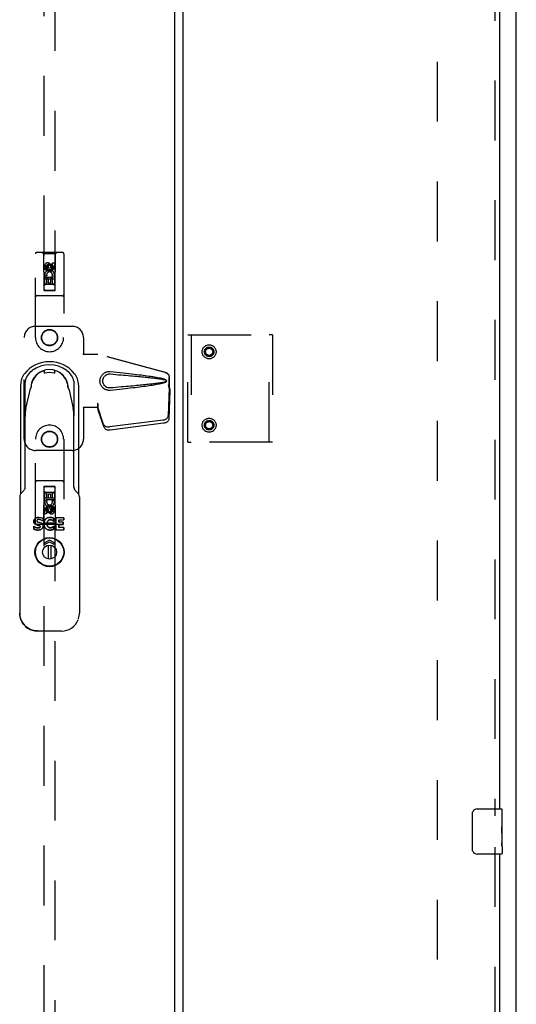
# Model space of a CAD drawing. Header units: inches. Extents: x 0 to 241, y 0 to 156.
# Tile 39 of 70: x 107 to 118, y 65 to 87. Entities that reach past the tile are written whole.
import ezdxf

# ---------------------------------------------------------------- set-up
doc = ezdxf.new("R2010")
doc.units = ezdxf.units.IN
doc.header["$LTSCALE"] = 13.251942
doc.header["$MEASUREMENT"] = 0
doc.linetypes.add('HIDDEN', pattern=[0.2, 0.1, -0.1])
doc.layers.get('0').update_dxf_attribs({"linetype": 'CONTINUOUS'})
for name, color, linetype in [('DEFAULT_2', 8, 'HIDDEN'), ('MASTER_DOOR_ASSEMBLY', 7, 'CONTINUOUS'), ('SLAVE_DOOR_ASSEMBLY', 7, 'CONTINUOUS')]:
    doc.layers.add(name, color=color, linetype=linetype)

msp = doc.modelspace()

# ---------------------------------------------------------------- linework, layer by layer
at = {"color": 3, "linetype": 'Continuous'}
msp.add_line((118.081, 43.611), (118.081, 114.269), dxfattribs=at)
at = {"layer": 'DEFAULT_2', "color": 8, "linetype": 'HIDDEN'}
msp.add_line((116.331, 112.675), (116.331, 45.205), dxfattribs=at)
at = {"layer": 'MASTER_DOOR_ASSEMBLY', "color": 8, "linetype": 'HIDDEN'}
for p, q in [((107.622, 112.362), (107.622, 81.11)), ((107.872, 81.11), (107.872, 112.362)), ((107.435, 80.065), (107.435, 81.922)), ((108.03, 81.952), (107.465, 81.952)), ((107.617, 81.922), (107.587, 81.952)), ((107.877, 81.922), (107.617, 81.922)), ((107.617, 81.922), (107.621, 81.112)), ((107.874, 81.112), (107.877, 81.922)), ((107.877, 81.922), (107.907, 81.952)), ((108.06, 81.922), (108.06, 80.065)), ((107.64, 81.562), (107.64, 81.655)), ((107.683, 81.562), (107.64, 81.562)), ((107.683, 81.655), (107.683, 81.562)), ((107.747, 81.684), (107.685, 81.648)), ((107.685, 81.648), (107.695, 81.642)), ((107.685, 81.648), (107.685, 81.576)), ((107.685, 81.576), (107.695, 81.582)), ((107.685, 81.576), (107.747, 81.54)), ((107.747, 81.672), (107.695, 81.642)), ((107.695, 81.642), (107.695, 81.582)), ((107.695, 81.582), (107.747, 81.551)), ((107.727, 81.626), (107.727, 81.655)), ((107.81, 81.648), (107.747, 81.684)), ((107.747, 81.684), (107.747, 81.672)), ((107.8, 81.642), (107.747, 81.672)), ((107.747, 81.551), (107.8, 81.582)), ((107.747, 81.54), (107.81, 81.576)), ((107.747, 81.54), (107.747, 81.551)), ((107.768, 81.669), (107.768, 81.622)), ((107.81, 81.648), (107.8, 81.642)), ((107.8, 81.582), (107.8, 81.642)), ((107.81, 81.576), (107.8, 81.582)), ((107.81, 81.576), (107.81, 81.648)), ((107.811, 81.719), (107.854, 81.719)), ((107.811, 81.626), (107.811, 81.719)), ((107.854, 81.719), (107.854, 81.626)), ((107.875, 81.362), (107.619, 81.362)), ((107.64, 81.406), (107.818, 81.406)), ((107.64, 81.25), (107.64, 81.406)), ((107.688, 81.431), (107.649, 81.414)), ((107.725, 81.364), (107.683, 81.364)), ((107.683, 81.364), (107.683, 81.25)), ((107.725, 81.271), (107.725, 81.364)), ((107.811, 81.364), (107.768, 81.364)), ((107.768, 81.364), (107.768, 81.271)), ((107.818, 81.406), (107.799, 81.419)), ((107.811, 81.25), (107.811, 81.364)), ((107.843, 81.41), (107.841, 81.406)), ((107.841, 81.406), (107.854, 81.406)), ((107.854, 81.406), (107.854, 81.25)), ((107.621, 81.112), (107.874, 81.112)), ((107.622, 81.114), (107.872, 81.114)), ((107.622, 81.11), (107.872, 81.11)), ((107.683, 81.25), (107.64, 81.25)), ((107.832, 81.237), (107.662, 81.237)), ((107.768, 81.271), (107.725, 81.271)), ((107.854, 81.25), (107.811, 81.25)), ((108.03, 80.987), (107.465, 80.987)), ((107.435, 80.315), (108.247, 80.315)), ((107.185, 77.815), (107.185, 80.065)), ((108.497, 80.065), (108.497, 79.712)), ((108.494, 79.695), (108.497, 79.712)), ((108.494, 79.695), (108.815, 79.695)), ((108.501, 79.695), (108.497, 79.712)), ((110.305, 79.293), (108.807, 79.695)), ((110.312, 79.293), (108.815, 79.695)), ((110.397, 78.942), (110.397, 79.172)), ((110.405, 78.942), (110.405, 79.172)), ((110.375, 79.024), (110.397, 78.942)), ((110.396, 78.954), (110.377, 78.338)), ((110.383, 79.024), (110.405, 78.942)), ((110.396, 78.954), (110.41, 78.883)), ((110.405, 78.942), (110.397, 78.942)), ((110.399, 78.97), (110.407, 78.913)), ((110.41, 78.883), (110.391, 78.267)), ((110.407, 78.913), (110.408, 78.903)), ((110.408, 78.903), (110.409, 78.892)), ((110.409, 78.892), (110.41, 78.883)), ((108.815, 78.515), (108.494, 78.515)), ((108.494, 78.515), (108.497, 78.498)), ((108.501, 78.515), (108.497, 78.498)), ((108.497, 78.498), (108.497, 77.815)), ((108.815, 78.602), (108.807, 78.602)), ((108.807, 78.602), (108.807, 78.515)), ((108.945, 78.144), (108.814, 78.528)), ((108.827, 78.457), (108.814, 78.528)), ((108.815, 78.602), (108.815, 78.515)), ((108.818, 78.523), (108.827, 78.457)), ((108.959, 78.073), (108.827, 78.457)), ((110.26, 78.239), (109.072, 78.087)), ((110.273, 78.168), (109.086, 78.016)), ((107.435, 75.958), (107.435, 77.815)), ((108.06, 77.815), (108.06, 75.958)), ((108.247, 77.565), (107.435, 77.565)), ((108.03, 76.893), (107.465, 76.893)), ((107.621, 76.768), (107.617, 75.958)), ((107.621, 76.768), (107.874, 76.768)), ((107.872, 76.77), (107.622, 76.77)), ((107.622, 76.77), (107.622, 45.518)), ((107.872, 76.766), (107.622, 76.766)), ((107.872, 45.518), (107.872, 76.77)), ((107.877, 75.958), (107.874, 76.768)), ((107.64, 76.63), (107.683, 76.63)), ((107.64, 76.474), (107.64, 76.63)), ((107.662, 76.643), (107.832, 76.643)), ((107.683, 76.63), (107.683, 76.516)), ((107.726, 76.609), (107.769, 76.609)), ((107.726, 76.516), (107.726, 76.609)), ((107.769, 76.609), (107.769, 76.516)), ((107.811, 76.63), (107.854, 76.63)), ((107.811, 76.516), (107.811, 76.63)), ((107.854, 76.63), (107.854, 76.474)), ((107.619, 76.518), (107.875, 76.518)), ((107.653, 76.474), (107.64, 76.474)), ((107.651, 76.47), (107.653, 76.474)), ((107.854, 76.474), (107.676, 76.474)), ((107.676, 76.474), (107.695, 76.461)), ((107.683, 76.516), (107.726, 76.516)), ((107.747, 76.34), (107.685, 76.304)), ((107.685, 76.304), (107.695, 76.298)), ((107.685, 76.304), (107.685, 76.232)), ((107.747, 76.329), (107.695, 76.298)), ((107.81, 76.304), (107.747, 76.34)), ((107.747, 76.34), (107.747, 76.329)), ((107.8, 76.298), (107.747, 76.329)), ((107.769, 76.516), (107.811, 76.516)), ((107.81, 76.304), (107.8, 76.298)), ((107.806, 76.449), (107.845, 76.466)), ((107.81, 76.232), (107.81, 76.304)), ((107.811, 76.317), (107.854, 76.317)), ((107.811, 76.225), (107.811, 76.317)), ((107.854, 76.317), (107.854, 76.225)), ((107.64, 76.161), (107.64, 76.254)), ((107.683, 76.161), (107.64, 76.161)), ((107.683, 76.254), (107.683, 76.161)), ((107.685, 76.232), (107.695, 76.238)), ((107.685, 76.232), (107.747, 76.196)), ((107.695, 76.298), (107.695, 76.238)), ((107.695, 76.238), (107.747, 76.207)), ((107.726, 76.211), (107.726, 76.258)), ((107.747, 76.207), (107.8, 76.238)), ((107.747, 76.196), (107.81, 76.232)), ((107.747, 76.196), (107.747, 76.207)), ((107.767, 76.254), (107.767, 76.225)), ((107.8, 76.238), (107.8, 76.298)), ((107.81, 76.232), (107.8, 76.238)), ((108.03, 75.928), (107.465, 75.928)), ((107.617, 75.958), (107.587, 75.928)), ((107.877, 75.958), (107.617, 75.958)), ((107.877, 75.958), (107.907, 75.928))]:
    msp.add_line(p, q, dxfattribs=at)
at = {"layer": 'MASTER_DOOR_ASSEMBLY', "color": 3, "linetype": 'Continuous'}
msp.add_line((110.518, 45.666), (110.518, 112.214), dxfattribs=at)
at = {"layer": 'MASTER_DOOR_ASSEMBLY', "color": 7, "linetype": 'Continuous'}
for p, q in [((107.566, 79.311), (107.606, 79.328)), ((107.61, 79.33), (107.606, 79.328)), ((107.629, 79.322), (107.629, 79.275)), ((107.865, 79.323), (107.865, 79.322)), ((107.865, 79.276), (107.865, 79.322)), ((107.866, 79.276), (107.865, 79.276)), ((107.929, 79.311), (107.888, 79.328)), ((107.107, 79.018), (107.107, 76.606)), ((107.206, 76.755), (107.206, 79.017)), ((107.328, 78.936), (107.331, 78.94)), ((107.331, 78.94), (107.332, 78.943)), ((107.342, 79.023), (107.342, 78.992)), ((108.152, 78.992), (108.152, 79.023)), ((108.163, 78.94), (108.166, 78.936)), ((108.288, 79.017), (108.288, 78.328)), ((108.387, 79.018), (108.387, 76.606)), ((107.225, 78.495), (107.316, 78.904)), ((108.178, 78.904), (108.269, 78.495)), ((108.288, 76.755), (108.288, 78.32)), ((107.086, 76.539), (107.086, 73.965)), ((107.172, 76.674), (107.121, 76.622)), ((107.198, 76.713), (107.198, 76.713)), ((108.3, 76.705), (108.296, 76.713)), ((108.296, 76.713), (108.296, 76.713)), ((108.373, 76.622), (108.322, 76.674)), ((108.408, 76.539), (108.408, 73.965)), ((107.507, 76.083), (107.507, 76.083)), ((107.747, 76.083), (107.756, 76.083)), ((107.756, 76.083), (107.747, 76.083)), ((107.756, 76.083), (107.756, 76.083)), ((107.397, 75.999), (107.397, 75.999)), ((107.402, 75.887), (107.397, 75.887)), ((107.397, 75.887), (107.402, 75.887)), ((107.397, 75.824), (107.397, 75.887)), ((107.397, 75.887), (107.397, 75.825)), ((107.454, 75.922), (107.454, 75.923)), ((107.463, 76.007), (107.463, 76.007)), ((107.479, 76.03), (107.479, 76.03)), ((107.51, 76.037), (107.51, 76.037)), ((107.512, 75.908), (107.512, 75.908)), ((107.539, 75.881), (107.539, 75.881)), ((107.59, 76.006), (107.59, 76.007)), ((107.595, 76.006), (107.59, 76.006)), ((107.595, 76.066), (107.595, 76.066)), ((107.595, 76.066), (107.595, 76.006)), ((107.595, 76.006), (107.595, 76.007)), ((107.626, 75.943), (107.627, 75.943)), ((107.693, 75.943), (107.693, 75.943)), ((107.716, 76.013), (107.716, 76.013)), ((107.717, 75.873), (107.717, 75.873)), ((107.766, 76.033), (107.766, 76.034)), ((107.809, 76.077), (107.808, 76.076)), ((107.81, 76.02), (107.81, 76.02)), ((107.845, 76), (107.839, 76)), ((107.839, 76), (107.845, 76)), ((107.839, 76), (107.839, 76)), ((107.845, 75.887), (107.84, 75.887)), ((107.84, 75.887), (107.845, 75.887)), ((107.84, 75.887), (107.84, 75.887)), ((107.845, 76.062), (107.845, 76.061)), ((107.845, 76.062), (107.845, 76)), ((107.845, 76), (107.845, 76.061)), ((107.845, 76), (107.845, 76)), ((107.845, 75.887), (107.845, 75.887)), ((107.845, 75.826), (107.845, 75.887)), ((107.845, 75.887), (107.845, 75.826)), ((108.061, 76.076), (107.883, 76.076)), ((107.883, 76.076), (107.883, 76.076)), ((107.883, 75.81), (107.883, 76.076)), ((107.883, 76.076), (107.883, 75.811)), ((107.95, 76.027), (108.061, 76.027)), ((107.95, 76.027), (107.95, 76.027)), ((107.95, 75.978), (107.95, 76.027)), ((107.95, 76.027), (107.95, 75.978)), ((108.051, 75.978), (107.95, 75.978)), ((107.95, 75.978), (107.95, 75.978)), ((107.95, 75.929), (108.051, 75.929)), ((107.95, 75.929), (107.95, 75.929)), ((107.95, 75.86), (107.95, 75.929)), ((107.95, 75.929), (107.95, 75.86)), ((108.051, 75.978), (108.051, 75.978)), ((108.051, 75.929), (108.051, 75.978)), ((108.051, 75.978), (108.051, 75.929)), ((108.051, 75.929), (108.051, 75.929)), ((108.061, 76.076), (108.061, 76.076)), ((108.061, 76.027), (108.061, 76.076)), ((108.061, 76.076), (108.061, 76.027)), ((108.061, 76.027), (108.061, 76.027)), ((107.522, 75.856), (107.522, 75.856)), ((107.522, 75.856), (107.522, 75.855)), ((107.522, 75.856), (107.522, 75.856)), ((107.756, 75.804), (107.747, 75.804)), ((107.747, 75.804), (107.756, 75.804)), ((107.756, 75.804), (107.756, 75.804)), ((107.766, 75.854), (107.766, 75.853)), ((107.809, 75.811), (107.809, 75.811)), ((107.845, 75.826), (107.845, 75.826)), ((107.883, 75.81), (108.061, 75.811)), ((107.883, 75.81), (107.883, 75.811)), ((108.061, 75.86), (107.95, 75.86)), ((107.95, 75.86), (107.95, 75.86)), ((108.061, 75.86), (108.061, 75.86)), ((108.061, 75.811), (108.061, 75.86)), ((108.061, 75.86), (108.061, 75.811)), ((108.061, 75.811), (108.061, 75.811)), ((107.747, 75.582), (107.637, 75.522)), ((107.637, 75.522), (107.654, 75.49)), ((107.654, 75.49), (107.747, 75.541)), ((107.721, 75.162), (107.721, 75.468)), ((107.858, 75.522), (107.747, 75.582)), ((107.747, 75.541), (107.84, 75.49)), ((107.773, 75.468), (107.773, 75.162)), ((107.84, 75.49), (107.858, 75.522)), ((107.115, 73.818), (107.109, 73.832)), ((107.116, 73.815), (107.115, 73.818)), ((107.115, 73.818), (107.116, 73.815)), ((107.118, 73.811), (107.116, 73.815)), ((108.378, 73.815), (108.38, 73.818)), ((108.011, 73.566), (107.483, 73.566))]:
    msp.add_line(p, q, dxfattribs=at)
for points in [[(107.194, 79.265), (107.174, 79.238), (107.157, 79.21), (107.142, 79.18), (107.13, 79.149), (107.12, 79.117), (107.113, 79.084), (107.109, 79.051), (107.107, 79.018)], [(107.206, 79.017), (107.207, 79.054), (107.213, 79.091), (107.221, 79.127), (107.233, 79.162), (107.248, 79.195), (107.266, 79.227), (107.287, 79.258), (107.311, 79.286), (107.336, 79.312), (107.365, 79.335)], [(107.566, 79.311), (107.561, 79.309), (107.557, 79.307), (107.553, 79.305), (107.549, 79.303), (107.546, 79.301), (107.543, 79.299)], [(107.629, 79.322), (107.629, 79.323), (107.629, 79.324), (107.628, 79.325), (107.628, 79.327), (107.627, 79.328), (107.626, 79.329), (107.625, 79.33), (107.624, 79.331), (107.622, 79.331), (107.621, 79.332), (107.62, 79.332), (107.618, 79.332), (107.617, 79.332), (107.616, 79.332), (107.615, 79.331), (107.614, 79.331), (107.613, 79.331), (107.612, 79.33), (107.61, 79.33)], [(107.646, 79.277), (107.645, 79.276), (107.641, 79.276), (107.638, 79.275), (107.635, 79.275), (107.632, 79.275), (107.631, 79.275), (107.629, 79.276)], [(107.865, 79.276), (107.865, 79.276), (107.864, 79.275), (107.862, 79.275), (107.859, 79.275), (107.856, 79.275), (107.853, 79.276), (107.849, 79.276), (107.848, 79.277)], [(107.872, 79.332), (107.871, 79.331), (107.869, 79.33), (107.868, 79.329), (107.867, 79.328), (107.866, 79.327), (107.866, 79.326), (107.865, 79.324), (107.865, 79.323)], [(107.888, 79.328), (107.888, 79.329), (107.886, 79.329), (107.884, 79.33), (107.883, 79.33), (107.881, 79.331), (107.88, 79.331), (107.879, 79.331), (107.878, 79.332), (107.878, 79.332), (107.877, 79.332), (107.875, 79.332), (107.874, 79.332), (107.872, 79.332)], [(107.951, 79.299), (107.948, 79.301), (107.945, 79.303), (107.941, 79.305), (107.937, 79.307), (107.933, 79.309), (107.929, 79.311)], [(108.129, 79.335), (108.158, 79.312), (108.184, 79.286), (108.207, 79.257), (108.228, 79.227), (108.246, 79.195), (108.261, 79.162), (108.273, 79.126), (108.282, 79.09), (108.287, 79.054), (108.288, 79.017)], [(108.387, 79.018), (108.385, 79.051), (108.381, 79.084), (108.374, 79.117), (108.364, 79.149), (108.352, 79.18), (108.337, 79.21), (108.32, 79.238), (108.3, 79.265)], [(107.318, 78.913), (107.32, 78.918), (107.321, 78.922), (107.323, 78.926), (107.324, 78.929), (107.326, 78.933), (107.328, 78.936)], [(107.329, 78.937), (107.329, 78.938), (107.329, 78.94), (107.329, 78.941), (107.33, 78.942), (107.33, 78.943), (107.33, 78.944)], [(107.332, 78.943), (107.333, 78.944), (107.333, 78.944), (107.334, 78.945), (107.334, 78.945)], [(107.342, 78.992), (107.342, 78.987), (107.341, 78.981), (107.34, 78.976), (107.339, 78.97), (107.336, 78.964), (107.334, 78.958)], [(108.16, 78.958), (108.158, 78.964), (108.156, 78.97), (108.154, 78.976), (108.153, 78.981), (108.152, 78.987), (108.152, 78.992)], [(108.16, 78.945), (108.16, 78.945), (108.161, 78.944), (108.161, 78.944), (108.162, 78.943), (108.163, 78.94)], [(108.166, 78.937), (108.165, 78.938), (108.165, 78.939), (108.165, 78.94), (108.165, 78.941), (108.164, 78.942), (108.164, 78.942), (108.164, 78.943), (108.164, 78.944)], [(108.166, 78.936), (108.168, 78.933), (108.17, 78.929), (108.171, 78.926), (108.173, 78.922), (108.175, 78.918), (108.176, 78.913)], [(107.316, 78.904), (107.316, 78.906), (107.316, 78.907), (107.317, 78.909), (107.317, 78.91), (107.318, 78.912), (107.318, 78.913)], [(108.176, 78.913), (108.176, 78.912), (108.177, 78.91), (108.177, 78.909), (108.178, 78.907), (108.178, 78.906), (108.178, 78.904)], [(108.267, 78.503), (108.273, 78.474), (108.278, 78.445), (108.282, 78.416), (108.284, 78.387), (108.286, 78.357), (108.287, 78.328)], [(107.121, 76.622), (107.119, 76.62), (107.11, 76.609), (107.102, 76.597), (107.095, 76.584), (107.091, 76.57), (107.088, 76.556), (107.086, 76.541), (107.086, 76.539)], [(107.198, 76.713), (107.194, 76.704), (107.186, 76.692), (107.177, 76.68), (107.172, 76.674)], [(108.322, 76.674), (108.317, 76.679), (108.308, 76.691), (108.3, 76.705)], [(108.408, 76.539), (108.408, 76.542), (108.406, 76.556), (108.403, 76.571), (108.399, 76.584), (108.392, 76.598), (108.384, 76.61), (108.375, 76.621), (108.373, 76.622)], [(107.507, 76.083), (107.497, 76.083), (107.487, 76.082), (107.478, 76.081), (107.47, 76.079), (107.462, 76.076), (107.454, 76.074), (107.447, 76.071), (107.44, 76.067), (107.434, 76.063), (107.428, 76.059), (107.423, 76.055), (107.418, 76.051), (107.414, 76.046), (107.411, 76.042), (107.407, 76.037), (107.405, 76.032), (107.403, 76.027), (107.401, 76.022), (107.399, 76.017), (107.398, 76.011), (107.397, 76.005), (107.397, 75.999)], [(107.397, 75.999), (107.398, 76.01), (107.4, 76.022), (107.405, 76.032), (107.411, 76.042), (107.418, 76.051), (107.427, 76.059), (107.437, 76.066), (107.448, 76.072), (107.461, 76.076), (107.475, 76.08), (107.49, 76.082), (107.507, 76.083)], [(107.507, 76.083), (107.523, 76.082), (107.539, 76.081), (107.554, 76.078), (107.569, 76.075), (107.582, 76.071), (107.595, 76.066)], [(107.626, 75.943), (107.628, 75.965), (107.631, 75.984), (107.636, 76.002), (107.643, 76.018), (107.651, 76.033), (107.661, 76.045), (107.673, 76.056), (107.685, 76.065), (107.699, 76.072), (107.714, 76.078), (107.73, 76.081), (107.747, 76.083)], [(107.756, 76.083), (107.765, 76.083), (107.774, 76.083), (107.782, 76.082), (107.791, 76.08), (107.8, 76.079), (107.809, 76.077)], [(107.808, 76.076), (107.8, 76.079), (107.791, 76.08), (107.782, 76.082), (107.774, 76.082), (107.765, 76.083), (107.756, 76.083)], [(107.454, 75.922), (107.443, 75.927), (107.433, 75.932), (107.425, 75.938), (107.417, 75.944), (107.411, 75.952), (107.406, 75.96), (107.402, 75.969), (107.399, 75.978), (107.397, 75.988), (107.397, 75.999)], [(107.397, 75.999), (107.398, 75.988), (107.399, 75.978), (107.402, 75.969), (107.406, 75.96), (107.411, 75.952), (107.417, 75.944), (107.425, 75.938), (107.434, 75.932), (107.443, 75.927), (107.454, 75.923)], [(107.492, 75.85), (107.477, 75.851), (107.462, 75.854), (107.446, 75.859), (107.431, 75.866), (107.416, 75.876), (107.402, 75.887)], [(107.402, 75.887), (107.416, 75.876), (107.431, 75.867), (107.446, 75.859), (107.461, 75.854), (107.477, 75.851), (107.492, 75.85)], [(107.454, 75.923), (107.463, 75.92), (107.473, 75.917), (107.482, 75.915), (107.492, 75.913), (107.502, 75.91), (107.512, 75.908)], [(107.512, 75.908), (107.502, 75.91), (107.492, 75.912), (107.482, 75.915), (107.473, 75.917), (107.463, 75.92), (107.454, 75.922)], [(107.479, 76.03), (107.474, 76.027), (107.47, 76.024), (107.467, 76.02), (107.465, 76.016), (107.464, 76.011), (107.463, 76.007)], [(107.463, 76.007), (107.464, 76.004), (107.464, 76.001), (107.465, 75.998), (107.466, 75.995), (107.468, 75.993), (107.47, 75.991), (107.472, 75.989), (107.475, 75.987), (107.478, 75.986), (107.481, 75.984)], [(107.51, 76.037), (107.504, 76.037), (107.499, 76.036), (107.494, 76.035), (107.489, 76.034), (107.484, 76.032), (107.479, 76.03)], [(107.481, 75.984), (107.483, 75.983), (107.486, 75.983), (107.488, 75.982), (107.49, 75.981), (107.492, 75.981), (107.494, 75.98), (107.497, 75.979), (107.499, 75.979)], [(107.492, 75.804), (107.509, 75.805), (107.525, 75.807), (107.539, 75.81), (107.553, 75.815), (107.564, 75.821), (107.575, 75.829), (107.584, 75.837), (107.592, 75.846), (107.598, 75.857), (107.602, 75.868), (107.604, 75.88), (107.605, 75.893)], [(107.605, 75.893), (107.605, 75.88), (107.602, 75.867), (107.597, 75.856), (107.591, 75.846), (107.584, 75.836), (107.575, 75.828), (107.564, 75.821), (107.552, 75.815), (107.539, 75.81), (107.525, 75.807), (107.509, 75.804), (107.492, 75.804)], [(107.499, 75.979), (107.508, 75.977), (107.517, 75.975), (107.526, 75.973), (107.534, 75.97), (107.543, 75.968), (107.551, 75.965)], [(107.59, 76.006), (107.578, 76.015), (107.565, 76.023), (107.552, 76.029), (107.538, 76.033), (107.524, 76.036), (107.51, 76.037)], [(107.512, 75.908), (107.517, 75.906), (107.522, 75.904), (107.527, 75.901), (107.531, 75.898), (107.534, 75.895), (107.537, 75.89), (107.538, 75.886), (107.539, 75.881)], [(107.539, 75.881), (107.538, 75.886), (107.537, 75.89), (107.534, 75.894), (107.531, 75.898), (107.527, 75.901), (107.522, 75.904), (107.517, 75.906), (107.512, 75.908)], [(107.522, 75.856), (107.526, 75.858), (107.529, 75.86), (107.532, 75.863), (107.535, 75.866), (107.537, 75.87), (107.538, 75.874), (107.539, 75.877), (107.539, 75.881)], [(107.539, 75.881), (107.539, 75.877), (107.538, 75.874), (107.537, 75.87), (107.535, 75.866), (107.532, 75.863), (107.529, 75.86), (107.526, 75.858), (107.522, 75.856)], [(107.551, 75.965), (107.559, 75.962), (107.567, 75.958), (107.574, 75.953), (107.581, 75.948), (107.588, 75.942), (107.593, 75.936), (107.597, 75.929), (107.601, 75.921), (107.603, 75.913), (107.605, 75.905)], [(107.605, 75.905), (107.604, 75.912), (107.602, 75.918), (107.599, 75.925), (107.596, 75.931), (107.592, 75.937), (107.588, 75.943), (107.583, 75.947), (107.577, 75.952), (107.571, 75.956), (107.565, 75.959), (107.558, 75.962), (107.551, 75.965)], [(107.605, 75.905), (107.605, 75.903), (107.605, 75.901), (107.605, 75.899), (107.605, 75.897), (107.605, 75.895), (107.605, 75.893)], [(107.605, 75.893), (107.605, 75.895), (107.605, 75.897), (107.605, 75.899), (107.605, 75.901), (107.605, 75.903), (107.605, 75.905)], [(107.747, 75.804), (107.728, 75.806), (107.711, 75.81), (107.696, 75.816), (107.681, 75.824), (107.668, 75.833), (107.657, 75.845), (107.648, 75.858), (107.64, 75.872), (107.634, 75.888), (107.63, 75.905), (107.627, 75.924), (107.626, 75.943)], [(107.747, 76.083), (107.729, 76.081), (107.713, 76.077), (107.697, 76.071), (107.683, 76.063), (107.671, 76.054), (107.659, 76.043), (107.65, 76.03), (107.641, 76.015), (107.635, 75.999), (107.63, 75.982), (107.628, 75.963), (107.627, 75.943)], [(107.627, 75.943), (107.628, 75.922), (107.63, 75.903), (107.635, 75.885), (107.642, 75.869), (107.65, 75.854), (107.66, 75.842), (107.671, 75.831), (107.684, 75.822), (107.698, 75.815), (107.713, 75.809), (107.73, 75.806), (107.747, 75.804)], [(107.716, 76.013), (107.709, 76.004), (107.704, 75.994), (107.699, 75.983), (107.696, 75.971), (107.694, 75.957), (107.693, 75.943)], [(107.693, 75.943), (107.694, 75.957), (107.696, 75.971), (107.699, 75.983), (107.704, 75.994), (107.709, 76.004), (107.716, 76.013)], [(107.711, 75.88), (107.707, 75.886), (107.703, 75.892), (107.7, 75.9), (107.698, 75.907), (107.696, 75.916), (107.694, 75.924), (107.693, 75.933), (107.693, 75.943)], [(107.693, 75.943), (107.693, 75.933), (107.694, 75.924), (107.695, 75.915), (107.697, 75.907), (107.7, 75.899), (107.703, 75.892), (107.707, 75.886), (107.711, 75.88)], [(107.717, 75.873), (107.716, 75.874), (107.715, 75.875), (107.714, 75.876), (107.713, 75.877), (107.712, 75.879), (107.711, 75.88)], [(107.711, 75.88), (107.712, 75.879), (107.713, 75.878), (107.714, 75.876), (107.715, 75.875), (107.716, 75.874), (107.717, 75.873)], [(107.747, 76.031), (107.741, 76.029), (107.736, 76.027), (107.73, 76.024), (107.725, 76.021), (107.721, 76.017), (107.716, 76.013)], [(107.716, 76.013), (107.72, 76.017), (107.725, 76.021), (107.73, 76.024), (107.736, 76.027), (107.741, 76.03), (107.747, 76.031)], [(107.747, 75.856), (107.742, 75.858), (107.736, 75.86), (107.731, 75.862), (107.726, 75.865), (107.722, 75.869), (107.717, 75.873)], [(107.717, 75.873), (107.722, 75.869), (107.726, 75.865), (107.731, 75.862), (107.736, 75.86), (107.742, 75.858), (107.747, 75.856)], [(107.747, 76.031), (107.75, 76.032), (107.753, 76.033), (107.756, 76.033), (107.76, 76.033), (107.763, 76.033), (107.766, 76.034)], [(107.766, 76.033), (107.763, 76.033), (107.76, 76.033), (107.756, 76.033), (107.753, 76.032), (107.75, 76.032), (107.747, 76.031)], [(107.766, 76.034), (107.768, 76.033), (107.77, 76.033), (107.772, 76.033), (107.774, 76.033), (107.776, 76.033), (107.778, 76.033)], [(107.778, 76.032), (107.776, 76.033), (107.774, 76.033), (107.772, 76.033), (107.77, 76.033), (107.768, 76.033), (107.766, 76.033)], [(107.778, 76.033), (107.782, 76.032), (107.786, 76.031), (107.79, 76.03), (107.794, 76.028), (107.798, 76.027), (107.802, 76.025), (107.806, 76.023), (107.81, 76.02)], [(107.81, 76.02), (107.805, 76.023), (107.799, 76.026), (107.794, 76.028), (107.788, 76.03), (107.783, 76.031), (107.778, 76.032)], [(107.812, 75.867), (107.811, 75.866), (107.81, 75.866), (107.81, 75.865), (107.809, 75.865), (107.808, 75.865), (107.808, 75.864), (107.807, 75.864)], [(107.807, 75.864), (107.808, 75.864), (107.808, 75.865), (107.809, 75.865), (107.81, 75.865), (107.81, 75.866), (107.811, 75.866), (107.812, 75.867)], [(107.845, 76.061), (107.839, 76.064), (107.833, 76.067), (107.827, 76.07), (107.821, 76.072), (107.814, 76.074), (107.808, 76.076)], [(107.809, 76.077), (107.815, 76.075), (107.821, 76.072), (107.827, 76.07), (107.833, 76.067), (107.839, 76.065), (107.845, 76.062)], [(107.81, 76.02), (107.815, 76.017), (107.82, 76.014), (107.825, 76.011), (107.83, 76.007), (107.834, 76.003), (107.839, 76)], [(107.839, 76), (107.834, 76.003), (107.83, 76.007), (107.825, 76.011), (107.82, 76.014), (107.815, 76.017), (107.81, 76.02)], [(107.812, 75.867), (107.817, 75.87), (107.822, 75.873), (107.826, 75.877), (107.831, 75.88), (107.835, 75.884), (107.84, 75.887)], [(107.84, 75.887), (107.835, 75.884), (107.831, 75.88), (107.826, 75.876), (107.822, 75.873), (107.817, 75.87), (107.812, 75.867)], [(107.397, 75.825), (107.412, 75.818), (107.428, 75.813), (107.444, 75.809), (107.459, 75.806), (107.476, 75.804), (107.492, 75.804)], [(107.492, 75.804), (107.476, 75.804), (107.459, 75.806), (107.443, 75.809), (107.428, 75.813), (107.412, 75.818), (107.397, 75.824)], [(107.492, 75.85), (107.496, 75.85), (107.499, 75.85), (107.503, 75.851), (107.506, 75.851), (107.509, 75.852), (107.512, 75.852), (107.516, 75.853), (107.519, 75.854)], [(107.519, 75.854), (107.516, 75.853), (107.513, 75.852), (107.509, 75.852), (107.506, 75.851), (107.503, 75.851), (107.499, 75.85), (107.496, 75.85), (107.492, 75.85)], [(107.519, 75.854), (107.519, 75.854), (107.519, 75.855), (107.52, 75.855), (107.52, 75.855), (107.521, 75.855), (107.522, 75.856)], [(107.522, 75.855), (107.521, 75.855), (107.52, 75.855), (107.52, 75.855), (107.519, 75.854), (107.519, 75.854), (107.519, 75.854)], [(107.766, 75.853), (107.763, 75.853), (107.76, 75.854), (107.757, 75.854), (107.753, 75.855), (107.75, 75.855), (107.747, 75.856)], [(107.747, 75.856), (107.75, 75.855), (107.753, 75.855), (107.757, 75.854), (107.76, 75.854), (107.763, 75.854), (107.766, 75.854)], [(107.756, 75.804), (107.765, 75.804), (107.774, 75.804), (107.783, 75.805), (107.791, 75.807), (107.8, 75.809), (107.809, 75.811)], [(107.809, 75.811), (107.8, 75.809), (107.791, 75.807), (107.783, 75.805), (107.774, 75.804), (107.765, 75.804), (107.756, 75.804)], [(107.766, 75.854), (107.773, 75.854), (107.78, 75.855), (107.787, 75.856), (107.794, 75.859), (107.801, 75.861), (107.807, 75.864)], [(107.807, 75.864), (107.801, 75.861), (107.794, 75.858), (107.787, 75.856), (107.78, 75.855), (107.773, 75.854), (107.766, 75.853)], [(107.809, 75.811), (107.815, 75.813), (107.821, 75.815), (107.827, 75.818), (107.833, 75.821), (107.839, 75.823), (107.845, 75.826)], [(107.845, 75.826), (107.839, 75.823), (107.833, 75.821), (107.827, 75.818), (107.821, 75.815), (107.815, 75.813), (107.809, 75.811)], [(107.086, 73.965), (107.087, 73.941), (107.091, 73.907), (107.097, 73.874), (107.106, 73.842), (107.109, 73.832)], [(107.109, 73.832), (107.103, 73.851), (107.094, 73.888), (107.088, 73.926), (107.086, 73.965)], [(108.385, 73.832), (108.389, 73.843), (108.398, 73.876), (108.404, 73.909), (108.407, 73.942), (108.408, 73.965)], [(107.48, 73.572), (107.441, 73.574), (107.403, 73.58), (107.365, 73.589), (107.329, 73.602), (107.294, 73.618), (107.261, 73.638), (107.23, 73.661), (107.201, 73.687), (107.175, 73.716), (107.152, 73.747), (107.132, 73.78), (107.118, 73.811)]]:
    msp.add_lwpolyline(points, dxfattribs=at)
at = {"layer": 'MASTER_DOOR_ASSEMBLY', "color": 8, "linetype": 'HIDDEN'}
for points in [[(109.091, 78.897), (109.078, 78.896), (109.065, 78.896), (109.052, 78.897), (109.039, 78.898), (109.027, 78.901), (109.014, 78.904), (109.002, 78.908), (108.99, 78.913), (108.978, 78.918), (108.967, 78.924), (108.955, 78.932), (108.944, 78.94), (108.933, 78.95), (108.921, 78.961), (108.91, 78.973), (108.9, 78.987), (108.891, 79.003), (108.883, 79.019), (108.876, 79.035), (108.871, 79.052), (108.867, 79.07), (108.865, 79.087), (108.864, 79.104), (108.865, 79.121), (108.867, 79.139), (108.871, 79.156), (108.875, 79.173), (108.882, 79.189), (108.89, 79.206), (108.899, 79.221), (108.909, 79.235), (108.92, 79.248), (108.931, 79.259), (108.943, 79.269), (108.954, 79.278), (108.966, 79.285), (108.977, 79.291), (108.989, 79.297), (109.001, 79.302), (109.013, 79.306), (109.026, 79.309), (109.039, 79.311), (109.052, 79.313)], [(109.091, 78.95), (109.082, 78.95), (109.072, 78.95), (109.063, 78.951), (109.053, 78.952), (109.044, 78.954), (109.035, 78.956), (109.026, 78.959), (109.018, 78.963), (109.009, 78.967), (109.001, 78.971), (108.993, 78.977), (108.984, 78.983), (108.976, 78.99), (108.968, 78.998), (108.96, 79.007), (108.953, 79.017), (108.946, 79.028), (108.941, 79.039), (108.936, 79.05), (108.933, 79.062), (108.93, 79.073), (108.928, 79.083), (108.927, 79.094), (108.927, 79.104), (108.927, 79.115), (108.928, 79.125), (108.929, 79.136), (108.932, 79.147), (108.935, 79.158), (108.94, 79.169), (108.945, 79.18), (108.952, 79.191), (108.959, 79.201), (108.967, 79.211), (108.975, 79.219), (108.983, 79.226), (108.992, 79.232), (109, 79.238), (109.008, 79.243), (109.017, 79.247), (109.026, 79.25), (109.035, 79.253), (109.044, 79.256), (109.053, 79.258), (109.063, 79.259), (109.072, 79.26), (109.081, 79.26), (109.091, 79.259)], [(109.052, 79.313), (109.065, 79.314), (109.078, 79.314), (109.091, 79.313)], [(109.091, 79.313), (109.167, 79.305), (109.239, 79.298), (109.309, 79.291), (109.376, 79.284), (109.44, 79.277), (109.501, 79.27), (109.56, 79.263), (109.617, 79.257), (109.671, 79.251), (109.723, 79.244), (109.773, 79.238), (109.821, 79.232), (109.867, 79.226), (109.91, 79.22), (109.953, 79.214), (109.993, 79.208), (110.031, 79.202), (110.068, 79.196), (110.104, 79.19), (110.137, 79.183), (110.17, 79.177), (110.201, 79.171), (110.23, 79.164), (110.258, 79.157), (110.284, 79.149), (110.309, 79.14)], [(109.091, 79.259), (109.154, 79.254), (109.216, 79.249), (109.275, 79.244), (109.331, 79.239), (109.386, 79.234), (109.439, 79.23), (109.49, 79.225), (109.539, 79.221), (109.586, 79.217), (109.631, 79.212), (109.674, 79.208), (109.715, 79.204), (109.754, 79.201), (109.792, 79.197), (109.828, 79.193), (109.862, 79.19), (109.895, 79.187), (109.926, 79.183), (109.957, 79.18), (109.986, 79.177), (110.014, 79.174), (110.042, 79.171), (110.069, 79.167), (110.096, 79.164), (110.122, 79.161), (110.149, 79.157), (110.176, 79.153), (110.203, 79.149), (110.23, 79.145), (110.256, 79.14), (110.283, 79.135), (110.309, 79.129)], [(110.305, 79.293), (110.318, 79.288), (110.33, 79.283), (110.342, 79.276), (110.353, 79.268), (110.363, 79.258), (110.371, 79.248), (110.379, 79.237), (110.385, 79.225), (110.391, 79.212), (110.394, 79.199), (110.396, 79.186), (110.397, 79.172)], [(110.309, 79.14), (110.315, 79.137), (110.32, 79.133), (110.325, 79.128), (110.329, 79.123), (110.331, 79.117), (110.333, 79.111), (110.333, 79.105), (110.333, 79.099), (110.331, 79.093), (110.329, 79.087), (110.325, 79.082), (110.321, 79.077), (110.315, 79.073), (110.309, 79.07)], [(110.405, 79.172), (110.404, 79.186), (110.402, 79.199), (110.398, 79.212), (110.393, 79.225), (110.387, 79.237), (110.379, 79.248), (110.37, 79.258), (110.36, 79.268), (110.349, 79.276), (110.338, 79.283), (110.325, 79.288), (110.312, 79.293)], [(110.309, 79.081), (110.283, 79.075), (110.256, 79.07), (110.23, 79.065), (110.203, 79.061), (110.176, 79.057), (110.15, 79.053), (110.123, 79.049), (110.096, 79.046), (110.069, 79.043), (110.042, 79.039), (110.015, 79.036), (109.986, 79.033), (109.957, 79.03), (109.927, 79.027), (109.896, 79.023), (109.863, 79.02), (109.829, 79.017), (109.793, 79.013), (109.755, 79.009), (109.716, 79.006), (109.674, 79.002), (109.631, 78.998), (109.586, 78.993), (109.539, 78.989), (109.491, 78.985), (109.44, 78.98), (109.387, 78.976), (109.332, 78.971), (109.275, 78.966), (109.216, 78.961), (109.154, 78.956), (109.091, 78.95)], [(110.309, 79.07), (110.287, 79.062), (110.263, 79.055), (110.237, 79.048), (110.211, 79.042), (110.183, 79.035), (110.154, 79.03), (110.123, 79.024), (110.092, 79.018), (110.058, 79.013), (110.024, 79.007), (109.988, 79.001), (109.95, 78.996), (109.911, 78.99), (109.871, 78.985), (109.828, 78.979), (109.784, 78.973), (109.738, 78.968), (109.69, 78.962), (109.641, 78.956), (109.589, 78.95), (109.535, 78.944), (109.479, 78.937), (109.42, 78.931), (109.36, 78.924), (109.296, 78.918), (109.23, 78.911), (109.162, 78.904), (109.091, 78.897)], [(110.309, 79.129), (110.314, 79.127), (110.319, 79.125), (110.323, 79.122), (110.326, 79.118), (110.328, 79.114), (110.329, 79.109), (110.33, 79.105), (110.329, 79.1), (110.328, 79.096), (110.326, 79.092), (110.322, 79.088), (110.319, 79.085), (110.314, 79.083), (110.309, 79.081)], [(110.375, 79.024), (110.381, 79.004), (110.386, 78.985), (110.391, 78.966), (110.397, 78.948), (110.402, 78.93), (110.407, 78.913)], [(110.383, 79.024), (110.386, 79.014), (110.388, 79.005), (110.391, 78.995), (110.394, 78.986), (110.396, 78.978), (110.399, 78.97)], [(110.399, 78.97), (110.398, 78.967), (110.398, 78.964), (110.398, 78.961), (110.397, 78.959), (110.397, 78.956), (110.396, 78.954)], [(108.807, 78.602), (108.81, 78.582), (108.812, 78.562), (108.815, 78.543), (108.818, 78.523)], [(108.815, 78.562), (108.814, 78.553), (108.814, 78.544)], [(108.814, 78.544), (108.814, 78.538), (108.814, 78.536), (108.814, 78.533), (108.814, 78.531), (108.814, 78.528)], [(108.815, 78.602), (108.815, 78.592), (108.815, 78.562)], [(108.822, 78.495), (108.82, 78.506), (108.818, 78.524), (108.816, 78.54), (108.815, 78.554), (108.815, 78.567), (108.815, 78.575)], [(110.26, 78.239), (110.275, 78.242), (110.29, 78.246), (110.305, 78.251), (110.318, 78.258), (110.331, 78.266), (110.342, 78.274), (110.352, 78.284), (110.361, 78.294), (110.368, 78.305), (110.373, 78.316), (110.376, 78.327), (110.377, 78.338)], [(110.391, 78.267), (110.389, 78.256), (110.386, 78.245), (110.381, 78.234), (110.374, 78.223), (110.366, 78.213), (110.356, 78.203), (110.344, 78.195), (110.332, 78.187), (110.318, 78.18), (110.304, 78.175), (110.289, 78.171), (110.273, 78.168)], [(108.945, 78.144), (108.95, 78.135), (108.955, 78.126), (108.963, 78.117), (108.971, 78.11), (108.981, 78.103), (108.992, 78.097), (109.004, 78.093), (109.017, 78.089), (109.03, 78.087), (109.044, 78.086), (109.058, 78.086), (109.072, 78.087)], [(109.086, 78.016), (109.071, 78.015), (109.057, 78.015), (109.044, 78.016), (109.03, 78.018), (109.017, 78.022), (109.005, 78.026), (108.994, 78.032), (108.985, 78.039), (108.976, 78.046), (108.969, 78.055), (108.963, 78.064), (108.959, 78.073)]]:
    msp.add_lwpolyline(points, dxfattribs=at)
for centre, radius in [((107.747, 81.612), 0.085), ((107.747, 81.612), 0.0845), ((107.747, 80.065), 0.18), ((107.747, 80.065), 0.172), ((107.747, 77.815), 0.18), ((107.747, 77.815), 0.172), ((107.747, 76.268), 0.085), ((107.747, 76.268), 0.0845)]:
    msp.add_circle(centre, radius, dxfattribs=at)
at = {"layer": 'MASTER_DOOR_ASSEMBLY', "color": 7, "linetype": 'Continuous'}
for radius in [0.323, 0.319, 0.313, 0.156]:
    msp.add_circle((107.747, 75.315), radius, dxfattribs=at)
at = {"layer": 'MASTER_DOOR_ASSEMBLY', "color": 8, "linetype": 'HIDDEN'}
for centre, radius, start, end in [((107.465, 81.922), 0.03, 90, 180), ((108.03, 81.922), 0.03, 0, 90), ((107.705, 81.655), 0.0644, 12.2995, 180.0775), ((107.747, 81.456), 0.107, 334.2636, 203.4027), ((107.705, 81.655), 0.0219, 359.9011, 180), ((107.79, 81.626), 0.0635, 180, 360), ((107.789, 81.626), 0.0219, 190.307, 360), ((107.747, 81.456), 0.0639, 324.8895, 203.4026), ((107.662, 81.197), 0.04, 90, 180), ((107.662, 81.152), 0.04, 180, 270), ((107.832, 81.197), 0.04, 0, 90), ((107.832, 81.152), 0.04, 270, 360), ((107.465, 81.017), 0.03, 180, 270), ((108.03, 81.017), 0.03, 270, 360), ((107.435, 80.065), 0.25, 90, 180), ((108.247, 80.065), 0.25, 0, 90), ((107.747, 80.065), 0.312, 180, 360), ((107.747, 77.815), 0.312, 0, 180), ((107.435, 77.815), 0.25, 180, 270), ((108.247, 77.815), 0.25, 270, 360), ((107.465, 76.863), 0.03, 90, 180), ((107.662, 76.728), 0.04, 90, 180), ((107.832, 76.728), 0.04, 0, 90), ((108.03, 76.863), 0.03, 0, 90), ((107.662, 76.683), 0.04, 180, 270), ((107.832, 76.683), 0.04, 270, 360), ((107.747, 76.424), 0.107, 154.2636, 23.4027), ((107.704, 76.254), 0.0635, 0, 180), ((107.747, 76.424), 0.0639, 144.8895, 23.4026), ((107.705, 76.254), 0.0219, 10.307, 180), ((107.789, 76.225), 0.0644, 192.2995, 0.0775), ((107.789, 76.225), 0.0219, 179.9011, 360), ((107.465, 75.958), 0.03, 180, 270), ((108.03, 75.958), 0.03, 270, 360)]:
    msp.add_arc(centre, radius, start, end, dxfattribs=at)
at = {"layer": 'MASTER_DOOR_ASSEMBLY', "color": 7, "linetype": 'Continuous'}
for centre, radius, start, end in [((107.747, 78.822), 0.709, 38.6816, 141.3184), ((107.747, 78.94), 0.417, 0.5507, 179.4493), ((107.747, 78.822), 0.64, 53.3272, 126.6728), ((107.747, 78.94), 0.413, 119.575, 168.463), ((107.747, 78.94), 0.352, 73.2627, 106.7373), ((107.747, 78.94), 0.413, 11.537, 60.425), ((107.747, 78.94), 0.413, 177.4558, 179.261), ((107.747, 78.94), 0.413, 0.739, 2.5442)]:
    msp.add_arc(centre, radius, start, end, dxfattribs=at)
for centre, major_axis, ratio, start_param, end_param in [((107.994, 78.324), (0.173, 0.779), 0.987248, 1.570796, 1.791824), ((107.5, 78.324), (0.173, -0.779), 0.987248, 1.349769, 1.570796), ((107.088, 76.755), (0.045, 0.11), 0.995865, -1.558029, -1.176477), ((108.407, 76.755), (-0.045, 0.11), 0.995865, 1.176477, 1.558066), ((107.747, 76.008), (3.927, 0), 0.017455, 1.490757, 1.536075), ((107.747, 76.095), (3.927, 0), 0.017455, -1.51917, -1.490757), ((107.747, 75.91), (3.927, 0), 0.017455, 1.493342, 1.51917), ((107.747, 75.997), (3.927, 0), 0.017455, -1.51917, -1.493342), ((107.747, 75.879), (3.927, 0), 0.017455, -1.536075, -1.490757), ((107.747, 75.792), (3.927, 0), 0.017455, 1.490757, 1.51917), ((107.481, 73.961), (0.147, -0.367), 0.995592, 4.712473, 5.904934), ((108.013, 73.961), (0.147, 0.367), 0.995592, -2.763341, -1.571172)]:
    msp.add_ellipse(centre, major_axis=major_axis, ratio=ratio, start_param=start_param, end_param=end_param, dxfattribs=at)
at = {"layer": 'SLAVE_DOOR_ASSEMBLY', "color": 3, "linetype": 'Continuous'}
for p, q in [((110.706, 45.531), (110.706, 112.349)), ((117.706, 88.251), (117.706, 69.629)), ((117.706, 68.629), (117.706, 50.007))]:
    msp.add_line(p, q, dxfattribs=at)
at = {"layer": 'SLAVE_DOOR_ASSEMBLY', "color": 8, "linetype": 'HIDDEN'}
for p, q in [((117.602, 88.406), (117.602, 69.474)), ((110.81, 80.125), (110.885, 80.125)), ((110.81, 77.75), (110.81, 80.125)), ((110.885, 80.125), (112.61, 80.125)), ((110.885, 80.125), (110.885, 77.75)), ((112.685, 80.125), (112.61, 80.125)), ((112.61, 77.75), (112.61, 80.125)), ((112.685, 80.125), (112.685, 77.75)), ((110.81, 77.75), (110.885, 77.75)), ((112.61, 77.75), (110.885, 77.75)), ((112.685, 77.75), (112.61, 77.75)), ((117.602, 68.784), (117.602, 49.852))]:
    msp.add_line(p, q, dxfattribs=at)
at = {"layer": 'SLAVE_DOOR_ASSEMBLY', "color": 7, "linetype": 'Continuous'}
for p, q in [((117.211, 69.629), (117.751, 69.629)), ((117.766, 69.05), (117.766, 69.614)), ((117.111, 68.729), (117.111, 69.529)), ((117.766, 69.475), (117.759, 69.475)), ((117.759, 69.475), (117.759, 69.244)), ((117.766, 69.307), (117.759, 69.307)), ((117.766, 69.244), (117.759, 69.244)), ((117.766, 69.208), (117.76, 69.208)), ((117.766, 69.014), (117.759, 69.014)), ((117.759, 69.014), (117.759, 68.877)), ((117.764, 69.075), (117.762, 69.097)), ((117.764, 69.077), (117.766, 69.077)), ((117.766, 68.79), (117.766, 69.047)), ((117.76, 68.846), (117.766, 68.846)), ((117.766, 68.79), (117.766, 68.644)), ((117.751, 68.629), (117.211, 68.629))]:
    msp.add_line(p, q, dxfattribs=at)
for points in [[(117.111, 69.529), (117.111, 69.535), (117.111, 69.541), (117.112, 69.548), (117.114, 69.554), (117.115, 69.559), (117.117, 69.565)], [(117.762, 69.097), (117.761, 69.108), (117.76, 69.12), (117.76, 69.133), (117.759, 69.145), (117.759, 69.158), (117.759, 69.171), (117.759, 69.184), (117.759, 69.197), (117.76, 69.209), (117.76, 69.221), (117.761, 69.233)], [(117.766, 69.047), (117.765, 69.056), (117.765, 69.065), (117.764, 69.075)], [(117.117, 68.693), (117.115, 68.698), (117.114, 68.704), (117.112, 68.71), (117.111, 68.716), (117.111, 68.723), (117.111, 68.729)], [(117.76, 68.841), (117.76, 68.85), (117.759, 68.859), (117.759, 68.868), (117.759, 68.877)], [(117.763, 68.817), (117.762, 68.824), (117.761, 68.832), (117.76, 68.841)], [(117.766, 68.79), (117.765, 68.793), (117.765, 68.798), (117.764, 68.803), (117.763, 68.817)]]:
    msp.add_lwpolyline(points, dxfattribs=at)
at = {"layer": 'SLAVE_DOOR_ASSEMBLY', "color": 8, "linetype": 'HIDDEN'}
for centre, radius in [((111.28, 79.75), 0.155), ((111.28, 79.75), 0.106), ((111.28, 79.75), 0.105), ((111.28, 79.75), 0.085), ((111.28, 79.75), 0.08), ((111.28, 78.125), 0.155), ((111.28, 78.125), 0.106), ((111.28, 78.125), 0.105), ((111.28, 78.125), 0.085), ((111.28, 78.125), 0.08)]:
    msp.add_circle(centre, radius, dxfattribs=at)
at = {"layer": 'SLAVE_DOOR_ASSEMBLY', "color": 7, "linetype": 'Continuous'}
for centre, radius, start, end in [((117.211, 69.529), 0.1, 90, 158.7946), ((117.751, 69.614), 0.015, 0, 90), ((117.211, 68.729), 0.1, 201.1999, 270), ((117.751, 68.644), 0.015, 270, 360)]:
    msp.add_arc(centre, radius, start, end, dxfattribs=at)
msp.add_ellipse((117.503, 69.213), major_axis=(0.263, 0), ratio=0.432808, start_param=0, end_param=0.179988, dxfattribs=at)

doc.saveas('drawing.dxf')
